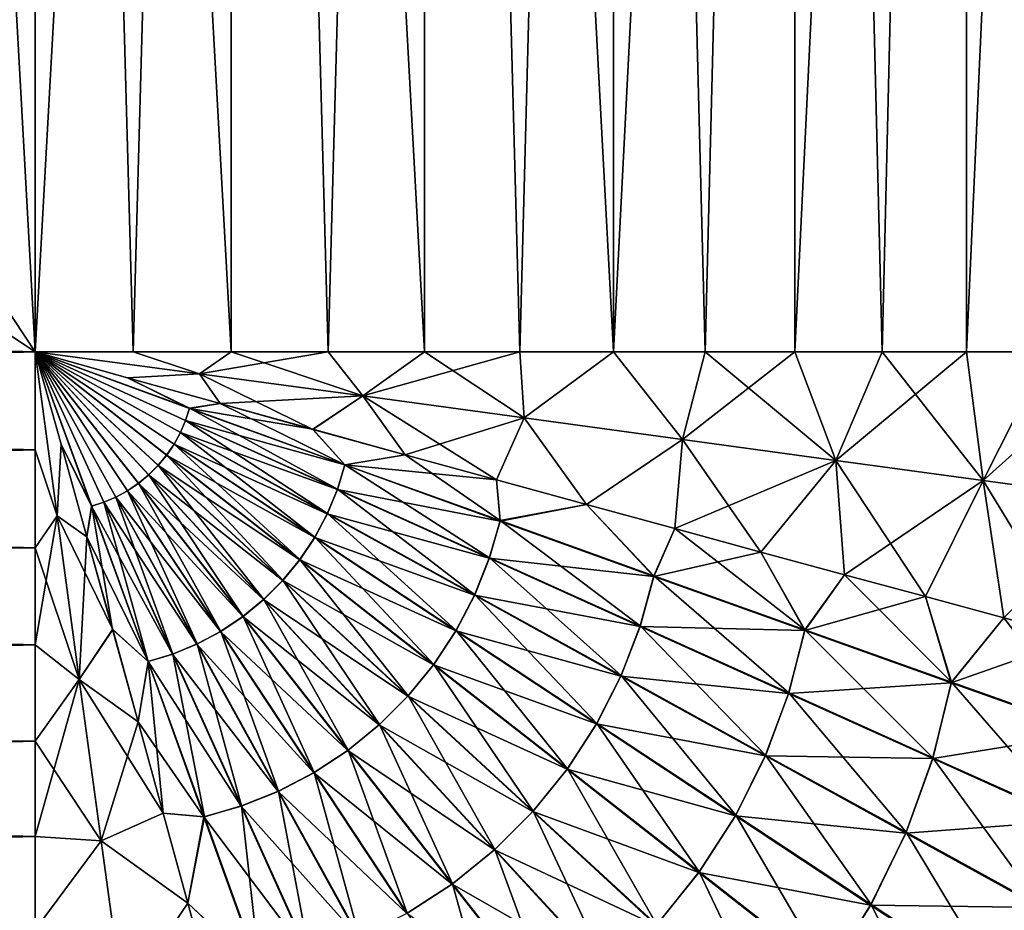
# Model space of a CAD drawing. Header units: metres. Extents: x -109 to 109, y -314 to 82.
# Tile 158 of 191: x 77.5 to 86.78, y -5.26 to 3.13. Entities that reach past the tile are written whole.
import ezdxf

# ---------------------------------------------------------------- set-up
doc = ezdxf.new("R2010")
doc.units = ezdxf.units.M
doc.layers.add('solid_504261_XXX', color=7, linetype='CONTINUOUS')

msp = doc.modelspace()

# ---------------------------------------------------------------- linework, layer by layer
at = {"layer": 'solid_504261_XXX'}
for points in [[(76.054977, 2.401753, 168.124039), (75.800102, 33.379601, 168.150742), (77.647499, 33.379601, 168.046997)], [(77.647499, 0, 201.046997), (77.647499, 33.379601, 201.046997), (75.800102, 33.379601, 200.943253)], [(76.84861, 1.206862, 201.027649), (77.647499, 0, 201.046997), (75.800102, 33.379601, 200.943253)], [(76.137154, 2.278152, 168.116272), (76.054977, 2.401753, 168.124039), (77.647499, 33.379601, 168.046997)], [(76.848259, 1.207446, 168.066376), (76.137154, 2.278152, 168.116272), (77.647499, 33.379601, 168.046997)], [(76.848259, 1.207446, 168.066376), (77.647499, 33.379601, 168.046997), (77.647499, 0, 168.046997)], [(77.647499, 0, 168.046997), (77.647499, 33.379601, 168.046997), (79.494896, 33.379601, 168.150742)], [(78.572403, -0.000063, 168.072937), (77.647499, 0, 168.046997), (79.494896, 33.379601, 168.150742)], [(79.494591, -0.000071, 200.943283), (79.494896, 33.379601, 200.943253), (77.647499, 33.379601, 201.046997)], [(78.572403, -0.000063, 201.021057), (77.647499, 33.379601, 201.046997), (77.647499, 0, 201.046997)], [(79.494591, -0.000071, 200.943283), (77.647499, 33.379601, 201.046997), (78.572403, -0.000063, 201.021057)], [(78.572403, -0.000063, 168.072937), (79.494896, 33.379601, 168.150742), (79.494591, -0.000071, 168.150711)], [(79.494591, -0.000071, 168.150711), (79.494896, 33.379601, 168.150742), (80.411163, -0.000023, 168.28009)], [(80.411163, -0.000023, 200.813904), (79.494896, 33.379601, 200.943253), (79.494591, -0.000071, 200.943283)], [(80.411163, -0.000023, 168.28009), (79.494896, 33.379601, 168.150742), (81.319145, 33.379601, 168.460693)], [(81.319069, 0.000007, 200.633316), (81.319145, 33.379601, 200.633301), (79.494896, 33.379601, 200.943253)], [(81.319069, 0.000007, 200.633316), (79.494896, 33.379601, 200.943253), (80.411163, -0.000023, 200.813904)], [(80.411163, -0.000023, 168.28009), (81.319145, 33.379601, 168.460693), (81.319069, 0.000007, 168.460678)], [(81.319069, 0.000007, 168.460678), (81.319145, 33.379601, 168.460693), (82.215416, 0.000019, 168.69191)], [(82.215416, 0.000019, 200.4021), (81.319145, 33.379601, 200.633301), (81.319069, 0.000007, 200.633316)], [(82.215416, 0.000019, 168.69191), (81.319145, 33.379601, 168.460693), (83.097336, 33.379601, 168.973007)], [(83.097343, 0.000011, 200.120987), (83.097336, 33.379601, 200.120987), (81.319145, 33.379601, 200.633301)], [(83.097343, 0.000011, 200.120987), (81.319145, 33.379601, 200.633301), (82.215416, 0.000019, 200.4021)], [(82.215416, 0.000019, 168.69191), (83.097336, 33.379601, 168.973007), (83.097343, 0.000011, 168.973007)], [(83.097343, 0.000011, 168.973007), (83.097336, 33.379601, 168.973007), (84.806297, 33.379601, 169.680878)], [(83.962097, 0, 199.790878), (84.806297, 33.379601, 199.413116), (83.097336, 33.379601, 200.120987)], [(83.962097, 0, 199.790878), (83.097336, 33.379601, 200.120987), (83.097343, 0.000011, 200.120987)], [(83.097343, 0.000011, 168.973007), (84.806297, 33.379601, 169.680878), (83.962097, 0, 169.303116)], [(83.962097, 0, 169.303116), (84.806297, 33.379601, 169.680878), (84.806984, -0.00001, 169.681213)], [(84.806984, -0.00001, 199.412796), (84.806297, 33.379601, 199.413116), (83.962097, 0, 199.790878)], [(84.806984, -0.00001, 169.681213), (84.806297, 33.379601, 169.680878), (86.42643, 33.379601, 170.576309)], [(85.629372, -0.000015, 198.9879), (86.42643, 33.379601, 198.5177), (84.806297, 33.379601, 199.413116)], [(85.629372, -0.000015, 198.9879), (84.806297, 33.379601, 199.413116), (84.806984, -0.00001, 199.412796)], [(84.806984, -0.00001, 169.681213), (86.42643, 33.379601, 170.576309), (85.629372, -0.000015, 170.106094)], [(85.629372, -0.000015, 170.106094), (86.42643, 33.379601, 170.576309), (86.426643, -0.000015, 170.576431)], [(86.426643, -0.000015, 198.517563), (86.42643, 33.379601, 198.5177), (85.629372, -0.000015, 198.9879)], [(86.426643, -0.000015, 170.576431), (86.42643, 33.379601, 170.576309), (87.934883, 33.379601, 171.646622)], [(87.196259, -0.000012, 198.003265), (87.934883, 33.379601, 197.447372), (86.42643, 33.379601, 198.5177)], [(87.196259, -0.000012, 198.003265), (86.42643, 33.379601, 198.5177), (86.426643, -0.000015, 198.517563)], [(86.426643, -0.000015, 170.576431), (87.934883, 33.379601, 171.646622), (87.196259, -0.000012, 171.090729)], [(76.437042, 0.801245, 168.066467), (76.848259, 1.207446, 168.066376), (77.647499, 0, 168.046997)], [(76.437553, 0.800936, 201.027542), (77.647499, 0, 201.046997), (76.84861, 1.206862, 201.027649)], [(77.647499, 0, 168.046997), (45.020168, 0, 168.046997), (45.020168, 0.880841, 168.070526)], [(76.437042, 0.801245, 168.066467), (77.647499, 0, 168.046997), (45.020168, 0.880841, 168.070526)], [(76.437553, 0.800936, 201.027542), (45.020168, 0, 201.046997), (77.647499, 0, 201.046997)], [(77.64756, -0.924901, 168.072937), (45.020168, -1.839756, 168.149887), (45.020168, 0, 168.046997)], [(77.64756, -0.924901, 168.072937), (45.020168, 0, 168.046997), (77.647499, 0, 168.046997)], [(77.647499, 0, 201.046997), (45.020168, 0, 201.046997), (45.020168, -0.925128, 201.021042)], [(77.647499, 0, 201.046997), (45.020168, -0.925128, 201.021042), (77.64756, -0.924901, 201.021057)], [(78.572403, -0.000063, 168.072937), (79.195732, -0.208868, 168.12056), (77.647499, 0, 168.046997)], [(78.517799, -0.245256, 168.070648), (77.647499, 0, 168.046997), (79.195732, -0.208868, 168.12056)], [(79.103325, -0.534345, 168.113754), (77.647499, 0, 168.046997), (78.517799, -0.245256, 168.070648)], [(79.066246, -0.648467, 168.112396), (77.647499, 0, 168.046997), (79.103325, -0.534345, 168.113754)], [(79.01754, -0.761759, 168.111237), (77.647499, 0, 168.046997), (79.066246, -0.648467, 168.112396)], [(78.957626, -0.871177, 168.110336), (77.647499, 0, 168.046997), (79.01754, -0.761759, 168.111237)], [(78.887169, -0.974798, 168.109726), (77.647499, 0, 168.046997), (78.957626, -0.871177, 168.110336)], [(78.807022, -1.07157, 168.109406), (77.647499, 0, 168.046997), (78.887169, -0.974798, 168.109726)], [(78.718048, -1.160453, 168.109406), (77.647499, 0, 168.046997), (78.807022, -1.07157, 168.109406)], [(78.621193, -1.240497, 168.109726), (77.647499, 0, 168.046997), (78.718048, -1.160453, 168.109406)], [(78.517502, -1.310842, 168.110336), (77.647499, 0, 168.046997), (78.621193, -1.240497, 168.109726)], [(78.408028, -1.370633, 168.111252), (77.647499, 0, 168.046997), (78.517502, -1.310842, 168.110336)], [(78.294716, -1.419218, 168.112411), (77.647499, 0, 168.046997), (78.408028, -1.370633, 168.111252)], [(78.18058, -1.456163, 168.11377), (77.647499, 0, 168.046997), (78.294716, -1.419218, 168.112411)], [(77.892181, -0.870444, 168.070648), (77.647499, 0, 168.046997), (78.18058, -1.456163, 168.11377)], [(77.856369, -1.548234, 168.12056), (77.647499, 0, 168.046997), (77.892181, -0.870444, 168.070648)], [(77.64756, -0.924901, 168.072937), (77.647499, 0, 168.046997), (77.856369, -1.548234, 168.12056)], [(77.856369, -1.548234, 200.973434), (77.647499, 0, 201.046997), (77.64756, -0.924901, 201.021057)], [(77.892754, -0.8703, 201.023361), (77.647499, 0, 201.046997), (77.856369, -1.548234, 200.973434)], [(78.181847, -1.455827, 200.98024), (77.647499, 0, 201.046997), (77.892754, -0.8703, 201.023361)], [(78.295967, -1.418747, 200.981598), (77.647499, 0, 201.046997), (78.181847, -1.455827, 200.98024)], [(78.409256, -1.370037, 200.982758), (77.647499, 0, 201.046997), (78.295967, -1.418747, 200.981598)], [(78.518677, -1.310125, 200.983673), (77.647499, 0, 201.046997), (78.409256, -1.370037, 200.982758)], [(78.622299, -1.239669, 200.984283), (77.647499, 0, 201.046997), (78.518677, -1.310125, 200.983673)], [(78.71907, -1.159523, 200.984589), (77.647499, 0, 201.046997), (78.622299, -1.239669, 200.984283)], [(78.807953, -1.070547, 200.984589), (77.647499, 0, 201.046997), (78.71907, -1.159523, 200.984589)], [(78.888, -0.973694, 200.984283), (77.647499, 0, 201.046997), (78.807953, -1.070547, 200.984589)], [(78.958344, -0.870004, 200.983658), (77.647499, 0, 201.046997), (78.888, -0.973694, 200.984283)], [(79.018135, -0.760529, 200.982758), (77.647499, 0, 201.046997), (78.958344, -0.870004, 200.983658)], [(79.066719, -0.647214, 200.981583), (77.647499, 0, 201.046997), (79.018135, -0.760529, 200.982758)], [(79.103661, -0.533079, 200.980225), (77.647499, 0, 201.046997), (79.066719, -0.647214, 200.981583)], [(78.517944, -0.244681, 201.023346), (77.647499, 0, 201.046997), (79.103661, -0.533079, 200.980225)], [(79.195732, -0.208868, 200.973434), (77.647499, 0, 201.046997), (78.517944, -0.244681, 201.023346)], [(78.572403, -0.000063, 201.021057), (77.647499, 0, 201.046997), (79.195732, -0.208868, 200.973434)], [(80.411163, -0.000023, 168.28009), (81.319069, 0.000007, 168.460678), (80.736694, -0.417135, 168.34024)], [(81.319069, 0.000007, 200.633316), (80.411163, -0.000023, 200.813904), (80.736694, -0.417135, 200.753754)], [(82.215416, 0.000019, 168.69191), (82.258278, -0.623615, 168.705032), (80.736694, -0.417135, 168.34024)], [(81.319069, 0.000007, 168.460678), (82.215416, 0.000019, 168.69191), (80.736694, -0.417135, 168.34024)], [(81.319069, 0.000007, 200.633316), (80.736694, -0.417135, 200.753754), (82.258278, -0.623615, 200.388977)], [(82.215416, 0.000019, 200.4021), (81.319069, 0.000007, 200.633316), (82.258278, -0.623615, 200.388977)], [(82.215416, 0.000019, 168.69191), (83.097343, 0.000011, 168.973007), (82.258278, -0.623615, 168.705032)], [(83.097343, 0.000011, 200.120987), (82.215416, 0.000019, 200.4021), (82.258278, -0.623615, 200.388977)], [(83.097343, 0.000011, 168.973007), (83.748405, -0.82661, 169.215973), (82.258278, -0.623615, 168.705032)], [(83.097343, 0.000011, 200.120987), (82.258278, -0.623615, 200.388977), (83.748405, -0.82661, 199.878036)], [(83.097343, 0.000011, 168.973007), (83.962097, 0, 169.303116), (83.748405, -0.82661, 169.215973)], [(83.962097, 0, 199.790878), (83.097343, 0.000011, 200.120987), (83.748405, -0.82661, 199.878036)], [(78.572403, -0.000063, 168.072937), (79.494591, -0.000071, 168.150711), (79.195732, -0.208868, 168.12056)], [(79.494591, -0.000071, 200.943283), (78.572403, -0.000063, 201.021057), (79.195732, -0.208868, 200.973434)], [(80.411163, -0.000023, 168.28009), (80.736694, -0.417135, 168.34024), (79.195732, -0.208868, 168.12056)], [(79.494591, -0.000071, 168.150711), (80.411163, -0.000023, 168.28009), (79.195732, -0.208868, 168.12056)], [(79.494591, -0.000071, 200.943283), (79.195732, -0.208868, 200.973434), (80.736694, -0.417135, 200.753754)], [(80.411163, -0.000023, 200.813904), (79.494591, -0.000071, 200.943283), (80.736694, -0.417135, 200.753754)], [(83.962097, 0, 169.303116), (84.806984, -0.00001, 169.681213), (83.748405, -0.82661, 169.215973)], [(83.962097, 0, 199.790878), (83.748405, -0.82661, 199.878036), (85.194496, -1.024161, 199.220413)], [(84.806984, -0.00001, 169.681213), (85.194496, -1.024161, 169.873581), (83.748405, -0.82661, 169.215973)], [(84.806984, -0.00001, 199.412796), (83.962097, 0, 199.790878), (85.194496, -1.024161, 199.220413)], [(84.806984, -0.00001, 169.681213), (85.629372, -0.000015, 170.106094), (85.194496, -1.024161, 169.873581)], [(85.629372, -0.000015, 198.9879), (84.806984, -0.00001, 199.412796), (85.194496, -1.024161, 199.220413)], [(86.426643, -0.000015, 170.576431), (86.581924, -1.21375, 170.674179), (85.194496, -1.024161, 169.873581)], [(85.629372, -0.000015, 170.106094), (86.426643, -0.000015, 170.576431), (85.194496, -1.024161, 169.873581)], [(85.629372, -0.000015, 198.9879), (85.194496, -1.024161, 199.220413), (86.581924, -1.21375, 198.41983)], [(86.426643, -0.000015, 198.517563), (85.629372, -0.000015, 198.9879), (86.581924, -1.21375, 198.41983)], [(86.426643, -0.000015, 170.576431), (87.196259, -0.000012, 171.090729), (86.581924, -1.21375, 170.674179)], [(87.196259, -0.000012, 198.003265), (86.426643, -0.000015, 198.517563), (86.581924, -1.21375, 198.41983)], [(87.935768, -0.000008, 171.647324), (87.895531, -1.392723, 171.612961), (86.581924, -1.21375, 170.674179)], [(87.196259, -0.000012, 171.090729), (87.935768, -0.000008, 171.647324), (86.581924, -1.21375, 170.674179)], [(87.196259, -0.000012, 198.003265), (86.581924, -1.21375, 198.41983), (87.895531, -1.392723, 197.481033)], [(79.391068, -0.488726, 168.141541), (78.517799, -0.245256, 168.070648), (79.195732, -0.208868, 168.12056)], [(79.103325, -0.534345, 168.113754), (78.517799, -0.245256, 168.070648), (79.391068, -0.488726, 168.141541)], [(79.195732, -0.208868, 200.973434), (78.517944, -0.244681, 201.023346), (79.391022, -0.488911, 200.952454)], [(79.391022, -0.488911, 200.952454), (78.517944, -0.244681, 201.023346), (79.103661, -0.533079, 200.980225)], [(79.391068, -0.488726, 168.141541), (79.195732, -0.208868, 168.12056), (80.736694, -0.417135, 168.34024)], [(79.195732, -0.208868, 200.973434), (79.391022, -0.488911, 200.952454), (80.265388, -0.731509, 200.83429)], [(80.736694, -0.417135, 200.753754), (79.195732, -0.208868, 200.973434), (80.265388, -0.731509, 200.83429)], [(80.265434, -0.731332, 168.25972), (79.391068, -0.488726, 168.141541), (80.736694, -0.417135, 168.34024)], [(80.736694, -0.417135, 200.753754), (80.265388, -0.731509, 200.83429), (81.134857, -0.971394, 200.669632)], [(81.134857, -0.971398, 168.424377), (80.265434, -0.731332, 168.25972), (80.736694, -0.417135, 168.34024)], [(81.134857, -0.971398, 168.424377), (80.736694, -0.417135, 168.34024), (82.258278, -0.623615, 168.705032)], [(80.736694, -0.417135, 200.753754), (81.134857, -0.971394, 200.669632), (81.996483, -1.208176, 200.458694)], [(82.258278, -0.623615, 200.388977), (80.736694, -0.417135, 200.753754), (81.996483, -1.208176, 200.458694)], [(79.066246, -0.648467, 168.112396), (79.103325, -0.534345, 168.113754), (80.56781, -1.067067, 168.314301)], [(79.103661, -0.533079, 200.980225), (79.066719, -0.647214, 200.981583), (80.497452, -1.296172, 200.78479)], [(79.103325, -0.534345, 168.113754), (79.391068, -0.488726, 168.141541), (80.265434, -0.731332, 168.25972)], [(80.56781, -1.067067, 168.314301), (79.103325, -0.534345, 168.113754), (80.265434, -0.731332, 168.25972)], [(79.391022, -0.488911, 200.952454), (79.103661, -0.533079, 200.980225), (80.568443, -1.0645, 200.779648)], [(80.568443, -1.0645, 200.779648), (79.103661, -0.533079, 200.980225), (80.497452, -1.296172, 200.78479)], [(80.265388, -0.731509, 200.83429), (79.391022, -0.488911, 200.952454), (80.568443, -1.0645, 200.779648)], [(79.01754, -0.761759, 168.111237), (79.066246, -0.648467, 168.112396), (80.496544, -1.298714, 168.309158)], [(79.066719, -0.647214, 200.981583), (79.018135, -0.760529, 200.982758), (80.402748, -1.525853, 200.7892)], [(80.496544, -1.298714, 168.309158), (79.066246, -0.648467, 168.112396), (80.56781, -1.067067, 168.314301)], [(80.497452, -1.296172, 200.78479), (79.066719, -0.647214, 200.981583), (80.402748, -1.525853, 200.7892)], [(81.996483, -1.208175, 168.6353), (81.134857, -0.971398, 168.424377), (82.258278, -0.623615, 168.705032)], [(82.844818, -1.440419, 168.891663), (81.996483, -1.208175, 168.6353), (82.258278, -0.623615, 168.705032)], [(82.258278, -0.623615, 200.388977), (81.996483, -1.208176, 200.458694), (82.844818, -1.440414, 200.202332)], [(82.844818, -1.440419, 168.891663), (82.258278, -0.623615, 168.705032), (83.748405, -0.82661, 169.215973)], [(83.748405, -0.82661, 199.878036), (82.258278, -0.623615, 200.388977), (82.844818, -1.440414, 200.202332)], [(81.134857, -0.971394, 200.669632), (80.265388, -0.731509, 200.83429), (80.568443, -1.0645, 200.779648)], [(80.56781, -1.067067, 168.314301), (80.265434, -0.731332, 168.25972), (81.134857, -0.971398, 168.424377)], [(78.957626, -0.871177, 168.110336), (79.01754, -0.761759, 168.111237), (80.401573, -1.528345, 168.304764)], [(79.018135, -0.760529, 200.982758), (78.958344, -0.870004, 200.983658), (80.284645, -1.747795, 200.792618)], [(80.401573, -1.528345, 168.304764), (79.01754, -0.761759, 168.111237), (80.496544, -1.298714, 168.309158)], [(80.402748, -1.525853, 200.7892), (79.018135, -0.760529, 200.982758), (80.284645, -1.747795, 200.792618)], [(83.677101, -1.667519, 169.192856), (82.844818, -1.440419, 168.891663), (83.748405, -0.82661, 169.215973)], [(83.748405, -0.82661, 199.878036), (82.844818, -1.440414, 200.202332), (83.677101, -1.667518, 199.901138)], [(83.677101, -1.667519, 169.192856), (83.748405, -0.82661, 169.215973), (85.194496, -1.024161, 169.873581)], [(83.748405, -0.82661, 199.878036), (83.677101, -1.667518, 199.901138), (84.48848, -1.888264, 199.55719)], [(85.194496, -1.024161, 199.220413), (83.748405, -0.82661, 199.878036), (84.48848, -1.888264, 199.55719)], [(77.647568, -1.847089, 168.150711), (45.020168, -1.839756, 168.149887), (77.64756, -0.924901, 168.072937)], [(77.64756, -0.924901, 201.021057), (45.020168, -0.925128, 201.021042), (77.647568, -1.847089, 200.943283)], [(77.647568, -1.847089, 200.943283), (45.020168, -0.925128, 201.021042), (45.020168, -1.847367, 200.943253)], [(77.647568, -1.847089, 168.150711), (77.64756, -0.924901, 168.072937), (77.856369, -1.548234, 168.12056)], [(77.856369, -1.548234, 200.973434), (77.64756, -0.924901, 201.021057), (77.647568, -1.847089, 200.943283)], [(78.136223, -1.743569, 200.952454), (77.892754, -0.8703, 201.023361), (77.856369, -1.548234, 200.973434)], [(77.856369, -1.548234, 168.12056), (77.892181, -0.870444, 168.070648), (78.136414, -1.743525, 168.141541)], [(78.136414, -1.743525, 168.141541), (77.892181, -0.870444, 168.070648), (78.18058, -1.456163, 168.11377)], [(78.181847, -1.455827, 200.98024), (77.892754, -0.8703, 201.023361), (78.136223, -1.743569, 200.952454)], [(78.887169, -0.974798, 168.109726), (78.957626, -0.871177, 168.110336), (80.283218, -1.750173, 168.301346)], [(78.958344, -0.870004, 200.983658), (78.888, -0.973694, 200.984283), (80.144234, -1.958073, 200.794952)], [(80.283218, -1.750173, 168.301346), (78.957626, -0.871177, 168.110336), (80.401573, -1.528345, 168.304764)], [(80.284645, -1.747795, 200.792618), (78.958344, -0.870004, 200.983658), (80.144234, -1.958073, 200.794952)], [(78.807022, -1.07157, 168.109406), (78.887169, -0.974798, 168.109726), (80.142578, -1.96031, 168.299026)], [(78.888, -0.973694, 200.984283), (78.807953, -1.070547, 200.984589), (79.983353, -2.154266, 200.796143)], [(80.142578, -1.96031, 168.299026), (78.887169, -0.974798, 168.109726), (80.283218, -1.750173, 168.301346)], [(80.144234, -1.958073, 200.794952), (78.888, -0.973694, 200.984283), (79.983353, -2.154266, 200.796143)], [(80.56781, -1.067067, 168.314301), (81.134857, -0.971398, 168.424377), (81.996483, -1.208175, 168.6353)], [(81.134857, -0.971394, 200.669632), (80.568443, -1.0645, 200.779648), (82.030785, -1.591847, 200.443909)], [(81.996483, -1.208176, 200.458694), (81.134857, -0.971394, 200.669632), (82.030785, -1.591847, 200.443909)], [(78.718048, -1.160453, 168.109406), (78.807022, -1.07157, 168.109406), (79.981476, -2.156334, 168.297852)], [(78.807953, -1.070547, 200.984589), (78.71907, -1.159523, 200.984589), (79.803833, -2.333976, 200.796143)], [(79.981476, -2.156334, 168.297852), (78.807022, -1.07157, 168.109406), (80.142578, -1.96031, 168.299026)], [(79.983353, -2.154266, 200.796143), (78.807953, -1.070547, 200.984589), (79.803833, -2.333976, 200.796143)], [(80.496544, -1.298714, 168.309158), (80.56781, -1.067067, 168.314301), (82.0299, -1.595737, 168.649963)], [(80.568443, -1.0645, 200.779648), (80.497452, -1.296172, 200.78479), (81.929199, -1.943299, 200.454773)], [(82.0299, -1.595737, 168.649963), (80.56781, -1.067067, 168.314301), (81.996483, -1.208175, 168.6353)], [(82.030785, -1.591847, 200.443909), (80.568443, -1.0645, 200.779648), (81.929199, -1.943299, 200.454773)], [(84.48848, -1.888265, 169.536819), (83.677101, -1.667519, 169.192856), (85.194496, -1.024161, 169.873581)], [(85.277122, -2.10214, 169.921844), (84.48848, -1.888265, 169.536819), (85.194496, -1.024161, 169.873581)], [(85.194496, -1.024161, 199.220413), (84.48848, -1.888264, 199.55719), (85.27713, -2.102141, 199.17218)], [(85.277122, -2.10214, 169.921844), (85.194496, -1.024161, 169.873581), (86.581924, -1.21375, 170.674179)], [(85.194496, -1.024161, 199.220413), (85.27713, -2.102141, 199.17218), (86.040413, -2.308396, 198.748291)], [(86.581924, -1.21375, 198.41983), (85.194496, -1.024161, 199.220413), (86.040413, -2.308396, 198.748291)], [(78.621193, -1.240497, 168.109726), (78.718048, -1.160453, 168.109406), (79.801765, -2.33585, 168.297852)], [(78.71907, -1.159523, 200.984589), (78.622299, -1.239669, 200.984283), (79.607811, -2.495077, 200.794968)], [(79.801765, -2.33585, 168.297852), (78.718048, -1.160453, 168.109406), (79.981476, -2.156334, 168.297852)], [(79.803833, -2.333976, 200.796143), (78.71907, -1.159523, 200.984589), (79.607811, -2.495077, 200.794968)], [(78.517502, -1.310842, 168.110336), (78.621193, -1.240497, 168.109726), (79.605576, -2.496737, 168.299042)], [(78.622299, -1.239669, 200.984283), (78.518677, -1.310125, 200.983673), (79.397675, -2.635721, 200.792664)], [(79.605576, -2.496737, 168.299042), (78.621193, -1.240497, 168.109726), (79.801765, -2.33585, 168.297852)], [(79.607811, -2.495077, 200.794968), (78.622299, -1.239669, 200.984283), (79.397675, -2.635721, 200.792664)], [(80.401573, -1.528345, 168.304764), (80.496544, -1.298714, 168.309158), (81.927872, -1.947153, 168.639114)], [(80.497452, -1.296172, 200.78479), (80.402748, -1.525853, 200.7892), (81.790924, -2.291311, 200.46405)], [(81.927872, -1.947153, 168.639114), (80.496544, -1.298714, 168.309158), (82.0299, -1.595737, 168.649963)], [(81.929199, -1.943299, 200.454773), (80.497452, -1.296172, 200.78479), (81.790924, -2.291311, 200.46405)], [(82.0299, -1.595737, 168.649963), (81.996483, -1.208175, 168.6353), (82.844818, -1.440419, 168.891663)], [(82.844818, -1.440414, 200.202332), (81.996483, -1.208176, 200.458694), (82.030785, -1.591847, 200.443909)], [(86.040405, -2.308396, 170.345734), (85.277122, -2.10214, 169.921844), (86.581924, -1.21375, 170.674179)], [(86.777618, -2.506798, 170.807434), (86.040405, -2.308396, 170.345734), (86.581924, -1.21375, 170.674179)], [(86.581924, -1.21375, 198.41983), (86.040413, -2.308396, 198.748291), (86.777626, -2.506798, 198.286591)], [(86.777618, -2.506798, 170.807434), (86.581924, -1.21375, 170.674179), (87.895531, -1.392723, 171.612961)], [(86.581924, -1.21375, 198.41983), (86.777626, -2.506798, 198.286591), (87.486977, -2.696826, 197.788605)], [(87.895531, -1.392723, 197.481033), (86.581924, -1.21375, 198.41983), (87.486977, -2.696826, 197.788605)], [(78.294716, -1.419218, 168.112411), (78.408028, -1.370633, 168.111252), (79.173355, -2.755246, 168.30481)], [(78.409256, -1.370037, 200.982758), (78.295967, -1.418747, 200.981598), (78.946213, -2.84904, 200.784836)], [(78.408028, -1.370633, 168.111252), (78.517502, -1.310842, 168.110336), (79.395294, -2.637146, 168.301376)], [(79.173355, -2.755246, 168.30481), (78.408028, -1.370633, 168.111252), (79.395294, -2.637146, 168.301376)], [(78.518677, -1.310125, 200.983673), (78.409256, -1.370037, 200.982758), (79.175842, -2.754075, 200.78923)], [(79.175842, -2.754075, 200.78923), (78.409256, -1.370037, 200.982758), (78.946213, -2.84904, 200.784836)], [(79.395294, -2.637146, 168.301376), (78.517502, -1.310842, 168.110336), (79.605576, -2.496737, 168.299042)], [(79.397675, -2.635721, 200.792664), (78.518677, -1.310125, 200.983673), (79.175842, -2.754075, 200.78923)], [(78.181847, -1.455827, 200.98024), (78.136223, -1.743569, 200.952454), (78.37883, -2.617932, 200.834274)], [(78.136414, -1.743525, 168.141541), (78.18058, -1.456163, 168.11377), (78.711998, -2.92094, 168.314362)], [(78.18058, -1.456163, 168.11377), (78.294716, -1.419218, 168.112411), (78.943672, -2.849955, 168.309219)], [(78.711998, -2.92094, 168.314362), (78.18058, -1.456163, 168.11377), (78.943672, -2.849955, 168.309219)], [(78.295967, -1.418747, 200.981598), (78.181847, -1.455827, 200.98024), (78.714569, -2.92031, 200.779709)], [(78.714569, -2.92031, 200.779709), (78.181847, -1.455827, 200.98024), (78.37883, -2.617932, 200.834274)], [(78.943672, -2.849955, 168.309219), (78.294716, -1.419218, 168.112411), (79.173355, -2.755246, 168.30481)], [(78.946213, -2.84904, 200.784836), (78.295967, -1.418747, 200.981598), (78.714569, -2.92031, 200.779709)], [(83.478424, -2.117328, 169.125854), (82.0299, -1.595737, 168.649963), (82.844818, -1.440419, 168.891663)], [(82.844818, -1.440414, 200.202332), (82.030785, -1.591847, 200.443909), (83.47953, -2.112103, 199.967926)], [(83.677101, -1.667518, 199.901138), (82.844818, -1.440414, 200.202332), (83.47953, -2.112103, 199.967926)], [(83.478424, -2.117328, 169.125854), (82.844818, -1.440419, 168.891663), (83.677101, -1.667519, 169.192856)], [(87.486969, -2.696828, 171.305405), (86.777618, -2.506798, 170.807434), (87.895531, -1.392723, 171.612961)], [(77.856369, -1.548234, 200.973434), (77.647568, -1.847089, 200.943283), (77.647522, -2.763664, 200.813904)], [(78.064636, -3.089192, 200.753754), (77.856369, -1.548234, 200.973434), (77.647522, -2.763664, 200.813904)], [(77.647568, -1.847089, 168.150711), (77.856369, -1.548234, 168.12056), (78.064636, -3.089192, 168.34024)], [(77.856369, -1.548234, 168.12056), (78.136414, -1.743525, 168.141541), (78.379013, -2.617891, 168.25972)], [(78.064636, -3.089192, 168.34024), (77.856369, -1.548234, 168.12056), (78.379013, -2.617891, 168.25972)], [(78.136223, -1.743569, 200.952454), (77.856369, -1.548234, 200.973434), (78.064636, -3.089192, 200.753754)], [(80.283218, -1.750173, 168.301346), (80.401573, -1.528345, 168.304764), (81.789207, -2.295086, 168.629852)], [(80.402748, -1.525853, 200.7892), (80.284645, -1.747795, 200.792618), (81.616173, -2.627636, 200.471283)], [(81.789207, -2.295086, 168.629852), (80.401573, -1.528345, 168.304764), (81.927872, -1.947153, 168.639114)], [(81.790924, -2.291311, 200.46405), (80.402748, -1.525853, 200.7892), (81.616173, -2.627636, 200.471283)], [(81.927872, -1.947153, 168.639114), (82.0299, -1.595737, 168.649963), (83.478424, -2.117328, 169.125854)], [(82.030785, -1.591847, 200.443909), (81.929199, -1.943299, 200.454773), (83.350784, -2.58447, 199.985672)], [(83.47953, -2.112103, 199.967926), (82.030785, -1.591847, 200.443909), (83.350784, -2.58447, 199.985672)], [(83.478424, -2.117328, 169.125854), (83.677101, -1.667519, 169.192856), (84.48848, -1.888265, 169.536819)], [(83.677101, -1.667518, 199.901138), (83.47953, -2.112103, 199.967926), (84.902435, -2.621543, 199.346802)], [(84.48848, -1.888264, 199.55719), (83.677101, -1.667518, 199.901138), (84.902435, -2.621543, 199.346802)], [(78.37883, -2.617932, 200.834274), (78.136223, -1.743569, 200.952454), (78.064636, -3.089192, 200.753754)], [(78.379013, -2.617891, 168.25972), (78.136414, -1.743525, 168.141541), (78.711998, -2.92094, 168.314362)], [(80.142578, -1.96031, 168.299026), (80.283218, -1.750173, 168.301346), (81.614059, -2.631242, 168.62265)], [(80.284645, -1.747795, 200.792618), (80.144234, -1.958073, 200.794952), (81.406532, -2.946313, 200.476181)], [(81.614059, -2.631242, 168.62265), (80.283218, -1.750173, 168.301346), (81.789207, -2.295086, 168.629852)], [(81.616173, -2.627636, 200.471283), (80.284645, -1.747795, 200.792618), (81.406532, -2.946313, 200.476181)], [(77.647522, -2.763664, 168.28009), (45.020168, -3.657384, 168.457458), (45.020168, -1.839756, 168.149887)], [(77.647522, -2.763664, 168.28009), (45.020168, -1.839756, 168.149887), (77.647568, -1.847089, 168.150711)], [(77.647568, -1.847089, 200.943283), (45.020168, -1.847367, 200.943253), (77.647522, -2.763664, 200.813904)], [(77.647522, -2.763664, 200.813904), (45.020168, -1.847367, 200.943253), (45.020168, -2.763815, 200.813873)], [(77.647522, -2.763664, 168.28009), (77.647568, -1.847089, 168.150711), (78.064636, -3.089192, 168.34024)], [(81.789207, -2.295086, 168.629852), (81.927872, -1.947153, 168.639114), (83.349083, -2.589647, 169.108139)], [(81.929199, -1.943299, 200.454773), (81.790924, -2.291311, 200.46405), (83.171669, -3.051671, 200.000809)], [(83.349083, -2.589647, 169.108139), (81.927872, -1.947153, 168.639114), (83.478424, -2.117328, 169.125854)], [(83.350784, -2.58447, 199.985672), (81.929199, -1.943299, 200.454773), (83.171669, -3.051671, 200.000809)], [(84.901138, -2.628103, 169.746902), (83.478424, -2.117328, 169.125854), (84.48848, -1.888265, 169.536819)], [(85.27713, -2.102141, 199.17218), (84.48848, -1.888264, 199.55719), (84.902435, -2.621543, 199.346802)], [(84.901138, -2.628103, 169.746902), (84.48848, -1.888265, 169.536819), (85.277122, -2.10214, 169.921844)], [(79.981476, -2.156334, 168.297852), (80.142578, -1.96031, 168.299026), (81.404045, -2.949702, 168.617767)], [(80.144234, -1.958073, 200.794952), (79.983353, -2.154266, 200.796143), (81.164825, -3.243276, 200.478683)], [(81.404045, -2.949702, 168.617767), (80.142578, -1.96031, 168.299026), (81.614059, -2.631242, 168.62265)], [(81.406532, -2.946313, 200.476181), (80.144234, -1.958073, 200.794952), (81.164825, -3.243276, 200.478683)], [(83.349083, -2.589647, 169.108139), (83.478424, -2.117328, 169.125854), (84.901138, -2.628103, 169.746902)], [(83.47953, -2.112103, 199.967926), (83.350784, -2.58447, 199.985672), (84.749832, -3.214768, 199.371796)], [(84.902435, -2.621543, 199.346802), (83.47953, -2.112103, 199.967926), (84.749832, -3.214768, 199.371796)], [(84.901138, -2.628103, 169.746902), (85.277122, -2.10214, 169.921844), (86.040405, -2.308396, 170.345734)], [(85.27713, -2.102141, 199.17218), (84.902435, -2.621543, 199.346802), (86.283081, -3.114213, 198.580261)], [(86.040413, -2.308396, 198.748291), (85.27713, -2.102141, 199.17218), (86.283081, -3.114213, 198.580261)], [(79.801765, -2.33585, 168.297852), (79.981476, -2.156334, 168.297852), (81.162003, -3.246403, 168.615295)], [(79.983353, -2.154266, 200.796143), (79.803833, -2.333976, 200.796143), (80.893906, -3.514502, 200.478699)], [(81.162003, -3.246403, 168.615295), (79.981476, -2.156334, 168.297852), (81.404045, -2.949702, 168.617767)], [(81.164825, -3.243276, 200.478683), (79.983353, -2.154266, 200.796143), (80.893906, -3.514502, 200.478699)], [(81.614059, -2.631242, 168.62265), (81.789207, -2.295086, 168.629852), (83.169426, -3.056738, 169.093033)], [(81.790924, -2.291311, 200.46405), (81.616173, -2.627636, 200.471283), (82.942276, -3.503167, 200.012589)], [(83.169426, -3.056738, 169.093033), (81.789207, -2.295086, 168.629852), (83.349083, -2.589647, 169.108139)], [(83.171669, -3.051671, 200.000809), (81.790924, -2.291311, 200.46405), (82.942276, -3.503167, 200.012589)], [(86.281631, -3.122087, 170.513367), (84.901138, -2.628103, 169.746902), (86.040405, -2.308396, 170.345734)], [(86.281631, -3.122087, 170.513367), (86.040405, -2.308396, 170.345734), (86.777618, -2.506798, 170.807434)], [(86.777626, -2.506798, 198.286591), (86.040413, -2.308396, 198.748291), (86.283081, -3.114213, 198.580261)], [(79.605576, -2.496737, 168.299042), (79.801765, -2.33585, 168.297852), (80.890778, -3.517326, 168.615311)], [(79.803833, -2.333976, 200.796143), (79.607811, -2.495077, 200.794968), (80.597198, -3.756548, 200.476227)], [(80.890778, -3.517326, 168.615311), (79.801765, -2.33585, 168.297852), (81.162003, -3.246403, 168.615295)], [(80.893906, -3.514502, 200.478699), (79.803833, -2.333976, 200.796143), (80.597198, -3.756548, 200.476227)], [(79.395294, -2.637146, 168.301376), (79.605576, -2.496737, 168.299042), (80.593811, -3.759035, 168.617813)], [(79.607811, -2.495077, 200.794968), (79.397675, -2.635721, 200.792664), (80.27874, -3.966556, 200.471344)], [(80.593811, -3.759035, 168.617813), (79.605576, -2.496737, 168.299042), (80.890778, -3.517326, 168.615311)], [(80.597198, -3.756548, 200.476227), (79.607811, -2.495077, 200.794968), (80.27874, -3.966556, 200.471344)], [(83.169426, -3.056738, 169.093033), (83.349083, -2.589647, 169.108139), (84.747787, -3.221265, 169.721939)], [(83.350784, -2.58447, 199.985672), (83.171669, -3.051671, 200.000809), (84.532753, -3.800806, 199.393082)], [(84.747787, -3.221265, 169.721939), (83.349083, -2.589647, 169.108139), (84.901138, -2.628103, 169.746902)], [(84.749832, -3.214768, 199.371796), (83.350784, -2.58447, 199.985672), (84.532753, -3.800806, 199.393082)], [(86.281631, -3.122087, 170.513367), (86.777618, -2.506798, 170.807434), (87.486969, -2.696828, 171.305405)], [(86.777626, -2.506798, 198.286591), (86.283081, -3.114213, 198.580261), (87.604019, -3.583597, 197.669174)], [(87.486977, -2.696826, 197.788605), (86.777626, -2.506798, 198.286591), (87.604019, -3.583597, 197.669174)], [(78.064636, -3.089192, 168.34024), (78.379013, -2.617891, 168.25972), (78.618896, -3.48736, 168.424377)], [(78.618896, -3.487359, 200.669632), (78.37883, -2.617932, 200.834274), (78.064636, -3.089192, 200.753754)], [(78.714569, -2.92031, 200.779709), (78.37883, -2.617932, 200.834274), (78.618896, -3.487359, 200.669632)], [(78.618896, -3.48736, 168.424377), (78.379013, -2.617891, 168.25972), (78.711998, -2.92094, 168.314362)], [(79.173355, -2.755246, 168.30481), (79.395294, -2.637146, 168.301376), (80.275139, -3.968675, 168.622726)], [(79.397675, -2.635721, 200.792664), (79.175842, -2.754075, 200.78923), (79.942589, -4.141705, 200.464142)], [(80.275139, -3.968675, 168.622726), (79.395294, -2.637146, 168.301376), (80.593811, -3.759035, 168.617813)], [(80.27874, -3.966556, 200.471344), (79.397675, -2.635721, 200.792664), (79.942589, -4.141705, 200.464142)], [(81.404045, -2.949702, 168.617767), (81.614059, -2.631242, 168.62265), (82.939476, -3.508008, 169.081299)], [(81.616173, -2.627636, 200.471283), (81.406532, -2.946313, 200.476181), (82.664764, -3.930936, 200.020599)], [(82.939476, -3.508008, 169.081299), (81.614059, -2.631242, 168.62265), (83.169426, -3.056738, 169.093033)], [(82.942276, -3.503167, 200.012589), (81.616173, -2.627636, 200.471283), (82.664764, -3.930936, 200.020599)], [(84.747787, -3.221265, 169.721939), (84.901138, -2.628103, 169.746902), (86.281631, -3.122087, 170.513367)], [(84.902435, -2.621543, 199.346802), (84.749832, -3.214768, 199.371796), (86.109741, -3.826648, 198.612152)], [(86.283081, -3.114213, 198.580261), (84.902435, -2.621543, 199.346802), (86.109741, -3.826648, 198.612152)], [(77.647491, -3.671566, 168.460678), (45.020168, -3.657384, 168.457458), (77.647522, -2.763664, 168.28009)], [(77.647522, -2.763664, 200.813904), (45.020168, -2.763815, 200.813873), (45.020168, -3.671571, 200.633316)], [(77.647522, -2.763664, 200.813904), (45.020168, -3.671571, 200.633316), (77.647491, -3.671566, 200.633316)], [(77.647491, -3.671566, 168.460678), (77.647522, -2.763664, 168.28009), (78.064636, -3.089192, 168.34024)], [(78.064636, -3.089192, 200.753754), (77.647522, -2.763664, 200.813904), (77.647491, -3.671566, 200.633316)], [(78.943672, -2.849955, 168.309219), (79.173355, -2.755246, 168.30481), (79.938812, -4.143426, 168.629944)], [(79.175842, -2.754075, 200.78923), (78.946213, -2.84904, 200.784836), (79.59465, -4.280374, 200.45488)], [(79.938812, -4.143426, 168.629944), (79.173355, -2.755246, 168.30481), (80.275139, -3.968675, 168.622726)], [(79.942589, -4.141705, 200.464142), (79.175842, -2.754075, 200.78923), (79.59465, -4.280374, 200.45488)], [(87.602455, -3.59275, 171.424377), (86.281631, -3.122087, 170.513367), (87.486969, -2.696828, 171.305405)], [(78.711998, -2.92094, 168.314362), (78.943672, -2.849955, 168.309219), (79.590797, -4.281697, 168.639236)], [(78.946213, -2.84904, 200.784836), (78.714569, -2.92031, 200.779709), (79.24324, -4.382398, 200.444046)], [(79.590797, -4.281697, 168.639236), (78.943672, -2.849955, 168.309219), (79.938812, -4.143426, 168.629944)], [(79.59465, -4.280374, 200.45488), (78.946213, -2.84904, 200.784836), (79.24324, -4.382398, 200.444046)], [(78.714569, -2.92031, 200.779709), (78.618896, -3.487359, 200.669632), (78.855675, -4.348983, 200.45871)], [(78.618896, -3.48736, 168.424377), (78.711998, -2.92094, 168.314362), (79.239349, -4.383286, 168.650085)], [(79.239349, -4.383286, 168.650085), (78.711998, -2.92094, 168.314362), (79.590797, -4.281697, 168.639236)], [(79.24324, -4.382398, 200.444046), (78.714569, -2.92031, 200.779709), (78.855675, -4.348983, 200.45871)], [(81.162003, -3.246403, 168.615295), (81.404045, -2.949702, 168.617767), (82.661461, -3.935483, 169.073334)], [(81.406532, -2.946313, 200.476181), (81.164825, -3.243276, 200.478683), (82.342964, -4.329063, 200.024689)], [(82.661461, -3.935483, 169.073334), (81.404045, -2.949702, 168.617767), (82.939476, -3.508008, 169.081299)], [(82.664764, -3.930936, 200.020599), (81.406532, -2.946313, 200.476181), (82.342964, -4.329063, 200.024689)], [(82.939476, -3.508008, 169.081299), (83.169426, -3.056738, 169.093033), (84.530014, -3.80716, 169.700699)], [(83.171669, -3.051671, 200.000809), (82.942276, -3.503167, 200.012589), (84.251091, -4.367038, 199.409653)], [(84.530014, -3.80716, 169.700699), (83.169426, -3.056738, 169.093033), (84.747787, -3.221265, 169.721939)], [(84.532753, -3.800806, 199.393082), (83.171669, -3.051671, 200.000809), (84.251091, -4.367038, 199.409653)], [(78.064636, -3.089192, 200.753754), (77.647491, -3.671566, 200.633316), (77.647484, -4.567917, 200.4021)], [(78.271118, -4.610775, 200.388977), (78.064636, -3.089192, 200.753754), (77.647484, -4.567917, 200.4021)], [(77.647491, -3.671566, 168.460678), (78.064636, -3.089192, 168.34024), (78.271118, -4.610775, 168.705032)], [(78.064636, -3.089192, 168.34024), (78.618896, -3.48736, 168.424377), (78.855675, -4.348981, 168.6353)], [(78.271118, -4.610775, 168.705032), (78.064636, -3.089192, 168.34024), (78.855675, -4.348981, 168.6353)], [(78.618896, -3.487359, 200.669632), (78.064636, -3.089192, 200.753754), (78.271118, -4.610775, 200.388977)], [(86.107399, -3.834446, 170.481522), (84.747787, -3.221265, 169.721939), (86.281631, -3.122087, 170.513367)], [(86.107399, -3.834446, 170.481522), (86.281631, -3.122087, 170.513367), (87.602455, -3.59275, 171.424377)], [(86.283081, -3.114213, 198.580261), (86.109741, -3.826648, 198.612152), (87.412865, -4.411907, 197.706909)], [(87.604019, -3.583597, 197.669174), (86.283081, -3.114213, 198.580261), (87.412865, -4.411907, 197.706909)], [(80.890778, -3.517326, 168.615311), (81.162003, -3.246403, 168.615295), (82.339195, -4.333252, 169.06929)], [(81.164825, -3.243276, 200.478683), (80.893906, -3.514502, 200.478699), (81.980751, -4.691697, 200.024704)], [(82.339195, -4.333252, 169.06929), (81.162003, -3.246403, 168.615295), (82.661461, -3.935483, 169.073334)], [(82.342964, -4.329063, 200.024689), (81.164825, -3.243276, 200.478683), (81.980751, -4.691697, 200.024704)], [(84.530014, -3.80716, 169.700699), (84.747787, -3.221265, 169.721939), (86.107399, -3.834446, 170.481522)], [(84.749832, -3.214768, 199.371796), (84.532753, -3.800806, 199.393082), (85.857643, -4.529602, 198.639282)], [(86.109741, -3.826648, 198.612152), (84.749832, -3.214768, 199.371796), (85.857643, -4.529602, 198.639282)], [(78.855675, -4.348983, 200.45871), (78.618896, -3.487359, 200.669632), (78.271118, -4.610775, 200.388977)], [(78.855675, -4.348981, 168.6353), (78.618896, -3.48736, 168.424377), (79.239349, -4.383286, 168.650085)], [(80.593811, -3.759035, 168.617813), (80.890778, -3.517326, 168.615311), (81.976563, -4.695465, 169.069321)], [(80.893906, -3.514502, 200.478699), (80.597198, -3.756548, 200.476227), (81.582985, -5.013961, 200.02066)], [(81.976563, -4.695465, 169.069321), (80.890778, -3.517326, 168.615311), (82.339195, -4.333252, 169.06929)], [(81.980751, -4.691697, 200.024704), (80.893906, -3.514502, 200.478699), (81.582985, -5.013961, 200.02066)], [(82.661461, -3.935483, 169.073334), (82.939476, -3.508008, 169.081299), (84.24765, -4.373109, 169.684204)], [(82.942276, -3.503167, 200.012589), (82.664764, -3.930936, 200.020599), (83.907623, -4.903399, 199.420914)], [(84.24765, -4.373109, 169.684204), (82.939476, -3.508008, 169.081299), (84.530014, -3.80716, 169.700699)], [(84.251091, -4.367038, 199.409653), (82.942276, -3.503167, 200.012589), (83.907623, -4.903399, 199.420914)], [(87.410248, -4.420968, 171.386703), (86.107399, -3.834446, 170.481522), (87.602455, -3.59275, 171.424377)], [(77.647484, -4.567917, 168.691895), (45.020168, -5.42936, 168.965851), (45.020168, -3.657384, 168.457458)], [(77.647484, -4.567917, 168.691895), (45.020168, -3.657384, 168.457458), (77.647491, -3.671566, 168.460678)], [(77.647491, -3.671566, 200.633316), (45.020168, -3.671571, 200.633316), (45.020168, -4.56778, 200.40213)], [(77.647491, -3.671566, 200.633316), (45.020168, -4.56778, 200.40213), (77.647484, -4.567917, 200.4021)], [(77.647484, -4.567917, 168.691895), (77.647491, -3.671566, 168.460678), (78.271118, -4.610775, 168.705032)], [(80.275139, -3.968675, 168.622726), (80.593811, -3.759035, 168.617813), (81.578438, -5.017264, 169.07341)], [(80.597198, -3.756548, 200.476227), (80.27874, -3.966556, 200.471344), (81.15551, -5.291978, 200.012695)], [(81.578438, -5.017264, 169.07341), (80.593811, -3.759035, 168.617813), (81.976563, -4.695465, 169.069321)], [(81.582985, -5.013961, 200.02066), (80.597198, -3.756548, 200.476227), (81.15551, -5.291978, 200.012695)], [(84.532753, -3.800806, 199.393082), (84.251091, -4.367038, 199.409653), (85.526451, -5.208583, 198.660385)], [(85.857643, -4.529602, 198.639282), (84.532753, -3.800806, 199.393082), (85.526451, -5.208583, 198.660385)], [(84.24765, -4.373109, 169.684204), (84.530014, -3.80716, 169.700699), (85.854431, -4.537221, 170.454453)], [(85.854431, -4.537221, 170.454453), (84.530014, -3.80716, 169.700699), (86.107399, -3.834446, 170.481522)], [(85.854431, -4.537221, 170.454453), (86.107399, -3.834446, 170.481522), (87.410248, -4.420968, 171.386703)], [(86.109741, -3.826648, 198.612152), (85.857643, -4.529602, 198.639282), (87.128723, -5.228191, 197.738998)], [(87.412865, -4.411907, 197.706909), (86.109741, -3.826648, 198.612152), (87.128723, -5.228191, 197.738998)], [(79.938812, -4.143426, 168.629944), (80.275139, -3.968675, 168.622726), (81.150665, -5.294774, 169.081406)], [(80.27874, -3.966556, 200.471344), (79.942589, -4.141705, 200.464142), (80.704239, -5.521925, 200.000961)], [(81.150665, -5.294774, 169.081406), (80.275139, -3.968675, 168.622726), (81.578438, -5.017264, 169.07341)], [(81.15551, -5.291978, 200.012695), (80.27874, -3.966556, 200.471344), (80.704239, -5.521925, 200.000961)], [(82.339195, -4.333252, 169.06929), (82.661461, -3.935483, 169.073334), (83.903526, -4.909097, 169.672989)], [(82.664764, -3.930936, 200.020599), (82.342964, -4.329063, 200.024689), (83.507195, -5.401989, 199.426682)], [(83.903526, -4.909097, 169.672989), (82.661461, -3.935483, 169.073334), (84.24765, -4.373109, 169.684204)], [(83.907623, -4.903399, 199.420914), (82.664764, -3.930936, 200.020599), (83.507195, -5.401989, 199.426682)], [(79.590797, -4.281697, 168.639236), (79.938812, -4.143426, 168.629944), (80.699173, -5.524172, 169.093185)], [(79.942589, -4.141705, 200.464142), (79.59465, -4.280374, 200.45488), (80.237144, -5.701584, 199.985855)], [(80.699173, -5.524172, 169.093185), (79.938812, -4.143426, 168.629944), (81.150665, -5.294774, 169.081406)], [(80.704239, -5.521925, 200.000961), (79.942589, -4.141705, 200.464142), (80.237144, -5.701584, 199.985855)], [(78.271118, -4.610775, 168.705032), (78.855675, -4.348981, 168.6353), (79.087914, -5.19732, 168.891663)], [(79.087921, -5.19732, 200.202332), (78.855675, -4.348983, 200.45871), (78.271118, -4.610775, 200.388977)], [(79.087914, -5.19732, 168.891663), (78.855675, -4.348981, 168.6353), (79.239349, -4.383286, 168.650085)], [(79.24324, -4.382398, 200.444046), (78.855675, -4.348983, 200.45871), (79.087921, -5.19732, 200.202332)], [(79.239349, -4.383286, 168.650085), (79.590797, -4.281697, 168.639236), (80.231972, -5.703281, 169.108322)], [(79.59465, -4.280374, 200.45488), (79.24324, -4.382398, 200.444046), (79.764832, -5.830921, 199.96814)], [(80.231972, -5.703281, 169.108322), (79.590797, -4.281697, 168.639236), (80.699173, -5.524172, 169.093185)], [(80.237144, -5.701584, 199.985855), (79.59465, -4.280374, 200.45488), (79.764832, -5.830921, 199.96814)], [(81.976563, -4.695465, 169.069321), (82.339195, -4.333252, 169.06929), (83.502495, -5.407229, 169.667282)], [(82.342964, -4.329063, 200.024689), (81.980751, -4.691697, 200.024704), (83.054726, -5.854993, 199.426712)], [(83.502495, -5.407229, 169.667282), (82.339195, -4.333252, 169.06929), (83.903526, -4.909097, 169.672989)], [(83.507195, -5.401989, 199.426682), (82.342964, -4.329063, 200.024689), (83.054726, -5.854993, 199.426712)], [(79.087914, -5.19732, 168.891663), (79.239349, -4.383286, 168.650085), (79.759605, -5.832032, 169.126068)], [(79.764832, -5.830921, 199.96814), (79.24324, -4.382398, 200.444046), (79.087921, -5.19732, 200.202332)], [(79.759605, -5.832032, 169.126068), (79.239349, -4.383286, 168.650085), (80.231972, -5.703281, 169.108322)], [(83.903526, -4.909097, 169.672989), (84.24765, -4.373109, 169.684204), (85.522385, -5.215862, 170.433411)], [(84.251091, -4.367038, 199.409653), (83.907623, -4.903399, 199.420914), (85.119553, -5.851546, 198.674789)], [(85.522385, -5.215862, 170.433411), (84.24765, -4.373109, 169.684204), (85.854431, -4.537221, 170.454453)], [(85.526451, -5.208583, 198.660385), (84.251091, -4.367038, 199.409653), (85.119553, -5.851546, 198.674789)], [(87.125076, -5.237036, 171.354691), (85.854431, -4.537221, 170.454453), (87.410248, -4.420968, 171.386703)], [(85.522385, -5.215862, 170.433411), (85.854431, -4.537221, 170.454453), (87.125076, -5.237036, 171.354691)], [(85.857643, -4.529602, 198.639282), (85.526451, -5.208583, 198.660385), (86.751076, -6.016303, 197.763977)], [(87.128723, -5.228191, 197.738998), (85.857643, -4.529602, 198.639282), (86.751076, -6.016303, 197.763977)], [(77.647484, -4.567917, 200.4021), (45.020168, -4.56778, 200.40213), (45.020168, -5.449625, 200.121063)], [(77.647491, -5.44984, 168.973007), (45.020168, -5.42936, 168.965851), (77.647484, -4.567917, 168.691895)], [(77.647484, -4.567917, 200.4021), (45.020168, -5.449625, 200.121063), (77.647491, -5.44984, 200.120987)], [(77.647491, -5.44984, 168.973007), (77.647484, -4.567917, 168.691895), (78.271118, -4.610775, 168.705032)], [(78.271118, -4.610775, 200.388977), (77.647484, -4.567917, 200.4021), (77.647491, -5.44984, 200.120987)], [(77.647491, -5.44984, 168.973007), (78.271118, -4.610775, 168.705032), (78.474113, -6.100905, 169.215973)], [(78.474113, -6.100905, 199.878036), (78.271118, -4.610775, 200.388977), (77.647491, -5.44984, 200.120987)], [(78.474113, -6.100905, 169.215973), (78.271118, -4.610775, 168.705032), (79.087914, -5.19732, 168.891663)], [(79.087921, -5.19732, 200.202332), (78.271118, -4.610775, 200.388977), (78.474113, -6.100905, 199.878036)], [(81.578438, -5.017264, 169.07341), (81.976563, -4.695465, 169.069321), (83.049492, -5.859691, 169.667313)], [(81.980751, -4.691697, 200.024704), (81.582985, -5.013961, 200.02066), (82.556595, -6.256023, 199.421021)], [(83.049492, -5.859691, 169.667313), (81.976563, -4.695465, 169.069321), (83.502495, -5.407229, 169.667282)], [(83.054726, -5.854993, 199.426712), (81.980751, -4.691697, 200.024704), (82.556595, -6.256023, 199.421021)], [(83.502495, -5.407229, 169.667282), (83.903526, -4.909097, 169.672989), (85.114685, -5.858375, 170.419098)], [(83.907623, -4.903399, 199.420914), (83.507195, -5.401989, 199.426682), (84.642845, -6.448547, 198.682144)], [(85.114685, -5.858375, 170.419098), (83.903526, -4.909097, 169.672989), (85.522385, -5.215862, 170.433411)], [(85.119553, -5.851546, 198.674789), (83.907623, -4.903399, 199.420914), (84.642845, -6.448547, 198.682144)], [(81.150665, -5.294774, 169.081406), (81.578438, -5.017264, 169.07341), (82.550896, -6.260123, 169.67308)], [(81.582985, -5.013961, 200.02066), (81.15551, -5.291978, 200.012695), (82.020607, -6.600147, 199.409805)], [(82.550896, -6.260123, 169.67308), (81.578438, -5.017264, 169.07341), (83.049492, -5.859691, 169.667313)], [(82.556595, -6.256023, 199.421021), (81.582985, -5.013961, 200.02066), (82.020607, -6.600147, 199.409805)], [(78.474113, -6.100905, 169.215973), (79.087914, -5.19732, 168.891663), (79.315018, -6.029603, 169.192856)], [(79.315018, -6.029602, 199.901138), (79.087921, -5.19732, 200.202332), (78.474113, -6.100905, 199.878036)], [(79.315018, -6.029603, 169.192856), (79.087914, -5.19732, 168.891663), (79.759605, -5.832032, 169.126068)], [(79.764832, -5.830921, 199.96814), (79.087921, -5.19732, 200.202332), (79.315018, -6.029602, 199.901138)], [(85.114685, -5.858375, 170.419098), (85.522385, -5.215862, 170.433411), (86.746414, -6.024752, 171.329788)], [(85.526451, -5.208583, 198.660385), (85.119553, -5.851546, 198.674789), (86.283936, -6.762323, 197.781052)], [(86.746414, -6.024752, 171.329788), (85.522385, -5.215862, 170.433411), (87.125076, -5.237036, 171.354691)], [(86.751076, -6.016303, 197.763977), (85.526451, -5.208583, 198.660385), (86.283936, -6.762323, 197.781052)], [(86.746414, -6.024752, 171.329788), (87.125076, -5.237036, 171.354691), (88.324341, -5.896723, 172.40181)], [(87.128723, -5.228191, 197.738998), (86.751076, -6.016303, 197.763977), (87.907692, -6.778703, 196.719574)]]:
    msp.add_3dface(points, dxfattribs=at)

doc.saveas('drawing.dxf')
